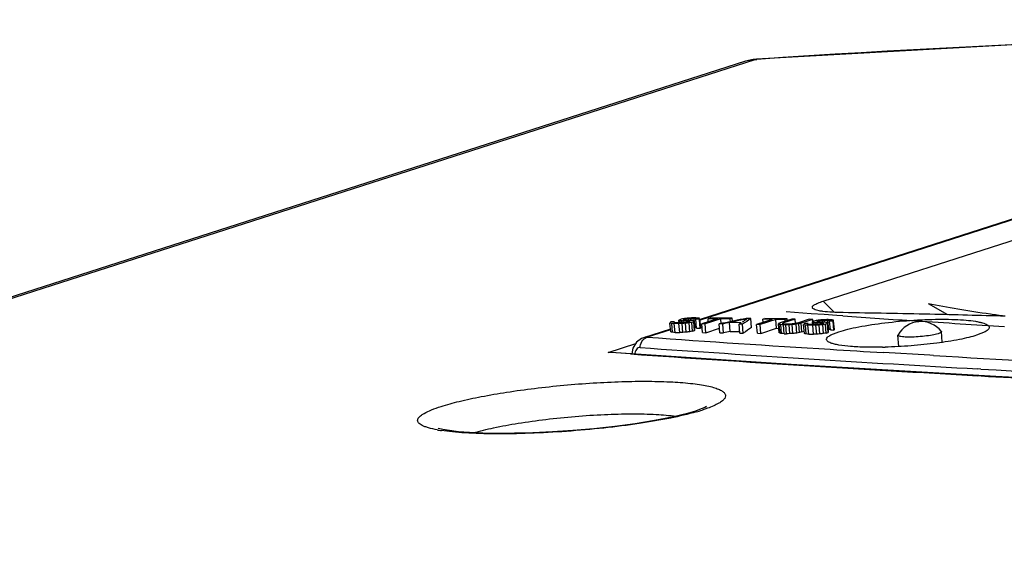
# Model space of a CAD drawing. Header units: inches. Extents: x 0 to 22, y 0 to 17.
# Tile 50 of 55: x 17.021 to 17.403, y 15 to 15.203. Entities that reach past the tile are written whole.
import ezdxf

# ---------------------------------------------------------------- set-up
doc = ezdxf.new("R2010")
doc.units = ezdxf.units.IN
doc.header["$LTSCALE"] = 1.21
doc.header["$MEASUREMENT"] = 0
doc.layers.get('0').update_dxf_attribs({"linetype": 'CONTINUOUS'})
for name, color, linetype in [('02___PRT_ALL_AXES', 7, 'CONTINUOUS'), ('AXIS_PART', 7, 'CONTINUOUS'), ('COSMETIC', 7, 'CONTINUOUS')]:
    doc.layers.add(name, color=color, linetype=linetype)

msp = doc.modelspace()

# ---------------------------------------------------------------- linework, layer by layer
at = {"color": 7, "linetype": 'Continuous'}
for p, q in [((17.6473202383, 15.2025368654), (17.2848738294, 15.0861033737)), ((17.645760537, 15.2022997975), (17.2849783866, 15.0864009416)), ((17.3325203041, 15.0934941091), (17.671308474, 15.2023275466)), ((17.3024700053, 15.1864171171), (16.4988968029, 14.928274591)), ((16.5026387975, 14.9289899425), (17.3061976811, 15.18712787)), ((17.3068067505, 15.1872451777), (17.3024700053, 15.1864171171)), ((17.3054650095, 15.1871039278), (17.3024704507, 15.186417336)), ((17.3068068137, 15.1872443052), (17.3054650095, 15.1871039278)), ((17.3061976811, 15.18712787), (17.3068103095, 15.187169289)), ((17.3367971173, 15.0891745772), (17.3325203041, 15.0934941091)), ((17.2734960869, 15.0815593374), (17.2732112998, 15.0849955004)), ((17.2739113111, 15.0854178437), (17.27360947, 15.0854197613)), ((17.2741924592, 15.0814123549), (17.2739076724, 15.0848485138)), ((17.274287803, 15.0854154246), (17.2739113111, 15.0854178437)), ((17.2749661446, 15.0854109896), (17.274287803, 15.0854154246)), ((17.2751783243, 15.0813580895), (17.2748935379, 15.0847942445)), ((17.275759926, 15.0847881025), (17.2748935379, 15.0847942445)), ((17.2767025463, 15.0847812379), (17.275759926, 15.0847881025)), ((17.2766664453, 15.0850667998), (17.2757619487, 15.0850732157)), ((17.2775709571, 15.0850602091), (17.2766664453, 15.0850667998)), ((17.2767775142, 15.084994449), (17.2766849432, 15.0861113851)), ((17.2769873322, 15.0813450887), (17.2767025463, 15.0847812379)), ((17.2768613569, 15.0862051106), (17.2770377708, 15.0862988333)), ((17.2770850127, 15.0850199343), (17.2770104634, 15.0859194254)), ((17.2776167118, 15.0864848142), (17.2770377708, 15.0862988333)), ((17.277674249, 15.085231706), (17.2776254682, 15.0858202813)), ((17.2782627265, 15.0813831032), (17.2779779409, 15.0848192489)), ((17.2784378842, 15.0851320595), (17.2783852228, 15.0857674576)), ((17.2787176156, 15.085765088), (17.2783852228, 15.0857674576)), ((17.2788286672, 15.0864293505), (17.2785391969, 15.0863363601)), ((17.2790635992, 15.0857625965), (17.2787176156, 15.085765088)), ((17.2788552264, 15.0861088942), (17.2788286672, 15.0864293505)), ((17.2797419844, 15.0857576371), (17.2790635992, 15.0857625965)), ((17.2794567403, 15.0814691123), (17.2791719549, 15.0849052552)), ((17.2795942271, 15.0860440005), (17.2792536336, 15.0860464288)), ((17.2795224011, 15.0861641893), (17.2794889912, 15.0865673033)), ((17.27993201, 15.0860415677), (17.2795942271, 15.0860440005)), ((17.2797884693, 15.0851967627), (17.2797419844, 15.0857576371)), ((17.2806103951, 15.0860366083), (17.27993201, 15.0860415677)), ((17.2805200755, 15.0858924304), (17.2804568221, 15.0866556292)), ((17.2809087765, 15.0854631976), (17.2804745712, 15.085323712)), ((17.2805386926, 15.0852589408), (17.2805017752, 15.0857043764)), ((17.2809402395, 15.0816479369), (17.2806554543, 15.0850840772)), ((17.281340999, 15.085960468), (17.2812799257, 15.0866973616)), ((17.2816014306, 15.08669507), (17.2812799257, 15.0866973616)), ((17.2819583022, 15.0866925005), (17.2816014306, 15.08669507)), ((17.2824103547, 15.085498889), (17.2816866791, 15.085266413)), ((17.2819714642, 15.081830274), (17.2816866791, 15.085266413)), ((17.2826366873, 15.0866875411), (17.2819583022, 15.0866925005)), ((17.2827136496, 15.0869722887), (17.2821483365, 15.0869763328)), ((17.2826951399, 15.0820627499), (17.2824103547, 15.085498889)), ((17.2828217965, 15.0822523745), (17.2825370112, 15.0856885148)), ((17.2829214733, 15.0832513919), (17.2826366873, 15.0866875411)), ((17.2832789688, 15.0869681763), (17.2827136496, 15.0869722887)), ((17.2835545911, 15.0830087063), (17.2832698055, 15.0864448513)), ((17.2839482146, 15.0864395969), (17.2832698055, 15.0864448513)), ((17.2846266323, 15.0864342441), (17.2839482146, 15.0864395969)), ((17.2849114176, 15.0829981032), (17.2846266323, 15.0864342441)), ((17.2851194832, 15.0831393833), (17.2848346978, 15.0865755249)), ((17.2916011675, 15.086660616), (17.2855222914, 15.0847078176)), ((17.2858070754, 15.0812716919), (17.2855222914, 15.0847078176)), ((17.2868792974, 15.0846950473), (17.2855222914, 15.0847078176)), ((17.2929581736, 15.0866478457), (17.2868792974, 15.0846950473)), ((17.2871640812, 15.0812589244), (17.2868792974, 15.0846950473)), ((17.2880790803, 15.085529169), (17.2879826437, 15.0866927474)), ((17.2887042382, 15.0866865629), (17.2879826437, 15.0866927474)), ((17.2916011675, 15.086660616), (17.2887042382, 15.0866865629)), ((17.2930033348, 15.086886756), (17.2887063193, 15.0869252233)), ((17.2925924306, 15.0812039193), (17.2923076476, 15.0846400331)), ((17.2936648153, 15.0846252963), (17.2923076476, 15.0846400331)), ((17.2931190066, 15.084707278), (17.2929581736, 15.0866478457)), ((17.2947675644, 15.0866302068), (17.2929581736, 15.0866478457)), ((17.296579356, 15.0868517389), (17.2930033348, 15.086886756)), ((17.2936067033, 15.0849075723), (17.2933283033, 15.0848502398)), ((17.2939495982, 15.0811891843), (17.2936648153, 15.0846252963)), ((17.2965770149, 15.0866118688), (17.2947675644, 15.0866302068)), ((17.296591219, 15.0817370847), (17.2963064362, 15.0851731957)), ((17.2971093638, 15.0851641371), (17.2963064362, 15.0851731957)), ((17.2973006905, 15.0868443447), (17.2965770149, 15.0866118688)), ((17.2966839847, 15.0853211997), (17.2965770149, 15.0866118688)), ((17.2973006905, 15.0868443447), (17.296579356, 15.0868517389)), ((17.2985684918, 15.0851473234), (17.2971093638, 15.0851641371)), ((17.2973965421, 15.0856878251), (17.2973006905, 15.0868443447)), ((17.3008306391, 15.0851203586), (17.2985684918, 15.0851473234)), ((17.3002834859, 15.0811152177), (17.2999987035, 15.0845513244)), ((17.3013560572, 15.0845343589), (17.2999987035, 15.0845513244)), ((17.3016408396, 15.0810982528), (17.3013560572, 15.0845343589)), ((17.3030575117, 15.0867813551), (17.3027293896, 15.0867851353)), ((17.3030552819, 15.0865886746), (17.3027818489, 15.086532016)), ((17.3045390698, 15.0867640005), (17.3030575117, 15.0867813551)), ((17.3048238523, 15.0833278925), (17.3045390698, 15.0867640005)), ((17.3128646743, 15.0864153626), (17.3067857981, 15.0844625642)), ((17.3070705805, 15.0810264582), (17.3067857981, 15.0844625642)), ((17.3081433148, 15.0844436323), (17.3067857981, 15.0844625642)), ((17.314222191, 15.0863964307), (17.3081433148, 15.0844436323)), ((17.3084280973, 15.0810075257), (17.3081433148, 15.0844436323)), ((17.3093425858, 15.0852839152), (17.3092447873, 15.086463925)), ((17.3099652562, 15.0864544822), (17.3092447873, 15.086463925)), ((17.3128646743, 15.0864153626), (17.3099652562, 15.0864544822)), ((17.3142671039, 15.0866384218), (17.309968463, 15.0866964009)), ((17.3145069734, 15.0829603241), (17.314222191, 15.0863964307)), ((17.3152899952, 15.0863812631), (17.314222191, 15.0863964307)), ((17.3169394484, 15.0866003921), (17.3142671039, 15.0866384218)), ((17.3155504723, 15.0812429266), (17.3152656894, 15.084679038)), ((17.3159075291, 15.0863723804), (17.3152899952, 15.0863812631)), ((17.315876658, 15.0810429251), (17.315591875, 15.0844790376)), ((17.3203762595, 15.086549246), (17.3158894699, 15.0851078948)), ((17.3178423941, 15.0863440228), (17.3159075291, 15.0863723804)), ((17.3173302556, 15.0865947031), (17.3169394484, 15.0866003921)), ((17.3217339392, 15.0865283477), (17.3172471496, 15.0850869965)), ((17.3172672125, 15.0848449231), (17.3172471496, 15.0850869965)), ((17.3178458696, 15.0865871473), (17.3173302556, 15.0865947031)), ((17.3185660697, 15.0865764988), (17.3178423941, 15.0863440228)), ((17.3178915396, 15.0857510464), (17.3178423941, 15.0863440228)), ((17.3180914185, 15.0865835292), (17.3178458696, 15.0865871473)), ((17.3185152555, 15.0845790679), (17.3180626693, 15.0845863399)), ((17.3185660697, 15.0865764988), (17.3180914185, 15.0865835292)), ((17.3189678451, 15.0845717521), (17.3185152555, 15.0845790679)), ((17.3186152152, 15.0859835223), (17.3185660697, 15.0865764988)), ((17.3210145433, 15.08653947), (17.3203762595, 15.086549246)), ((17.3217339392, 15.0865283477), (17.3210145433, 15.08653947)), ((17.3218806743, 15.0847578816), (17.3217339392, 15.0865283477)), ((17.3223392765, 15.081133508), (17.3220544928, 15.08456963)), ((17.3271649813, 15.0864408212), (17.3226781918, 15.08499947)), ((17.3233708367, 15.0813118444), (17.3230860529, 15.0847479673)), ((17.328522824, 15.0864179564), (17.3240360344, 15.0849766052)), ((17.3243208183, 15.0815404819), (17.3240360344, 15.0849766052)), ((17.3257226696, 15.0848006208), (17.3254123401, 15.0848060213)), ((17.3260912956, 15.0847941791), (17.3257226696, 15.0848006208)), ((17.3267702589, 15.0847822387), (17.3260912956, 15.0847941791)), ((17.3276014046, 15.0864335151), (17.3271649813, 15.0864408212)), ((17.3284730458, 15.0844080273), (17.3275677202, 15.0844244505)), ((17.3278438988, 15.086429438), (17.3276014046, 15.0864335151)), ((17.328522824, 15.0864179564), (17.3278438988, 15.086429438)), ((17.3285849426, 15.0843256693), (17.3284886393, 15.0854876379)), ((17.3285859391, 15.0856564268), (17.328522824, 15.0864179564)), ((17.3288924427, 15.0843511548), (17.3288149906, 15.085285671)), ((17.329420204, 15.0858635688), (17.328841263, 15.0856775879)), ((17.329480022, 15.0845829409), (17.3294308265, 15.0851765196)), ((17.3302453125, 15.0844632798), (17.330191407, 15.0851136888)), ((17.3305193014, 15.0851077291), (17.330191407, 15.0851136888)), ((17.3306334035, 15.0857930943), (17.3303439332, 15.0857001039)), ((17.3308704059, 15.0851013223), (17.3305193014, 15.0851077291)), ((17.330660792, 15.0854626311), (17.3306334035, 15.0857930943)), ((17.3315494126, 15.0850888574), (17.3308704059, 15.0851013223)), ((17.3314130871, 15.0853862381), (17.3310598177, 15.0853926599)), ((17.3313279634, 15.0855179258), (17.3312939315, 15.0859285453)), ((17.3317388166, 15.0853802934), (17.3314130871, 15.0853862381)), ((17.3315967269, 15.0845179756), (17.3315494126, 15.0850888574)), ((17.3324178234, 15.0853678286), (17.3317388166, 15.0853802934)), ((17.3323285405, 15.0852111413), (17.3322623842, 15.0860093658)), ((17.3327180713, 15.0847719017), (17.3322838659, 15.0846324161)), ((17.3323469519, 15.0845801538), (17.3323100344, 15.0850255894)), ((17.3331494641, 15.085279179), (17.3330861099, 15.0860435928)), ((17.3334182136, 15.0860375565), (17.3330861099, 15.0860435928)), ((17.3337651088, 15.0860312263), (17.3334182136, 15.0860375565)), ((17.3342208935, 15.0847925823), (17.3334972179, 15.0845601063)), ((17.3337820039, 15.0811239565), (17.3334972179, 15.0845601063)), ((17.3344441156, 15.0860187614), (17.3337651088, 15.0860312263)), ((17.3345203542, 15.0863122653), (17.3339545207, 15.0863225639)), ((17.3345056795, 15.0813564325), (17.3342208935, 15.0847925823)), ((17.3346319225, 15.0815510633), (17.3343471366, 15.0849872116)), ((17.3347289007, 15.0825826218), (17.3344441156, 15.0860187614)), ((17.3350861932, 15.0863018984), (17.3345203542, 15.0863122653)), ((17.3353632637, 15.0823249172), (17.3350784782, 15.0857610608)), ((17.3357575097, 15.085748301), (17.3350784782, 15.0857610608)), ((17.336436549, 15.0857354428), (17.3357575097, 15.085748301)), ((17.3367213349, 15.0822992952), (17.336436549, 15.0857354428)), ((17.3369291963, 15.0824430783), (17.3366444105, 15.0858792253)), ((17.2734030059, 15.0826824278), (17.2629250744, 15.0793164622)), ((17.273424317, 15.0824252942), (17.264394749, 15.0795246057)), ((17.2751783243, 15.0813580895), (17.2760828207, 15.0813516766)), ((17.2760828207, 15.0813516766), (17.2769873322, 15.0813450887)), ((17.2819714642, 15.081830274), (17.2826951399, 15.0820627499)), ((17.2835545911, 15.0830087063), (17.2842330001, 15.0830034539)), ((17.2842330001, 15.0830034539), (17.2849114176, 15.0829981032)), ((17.2858070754, 15.0812716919), (17.2871640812, 15.0812589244)), ((17.2871640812, 15.0812589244), (17.2924472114, 15.0829560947)), ((17.2925924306, 15.0812039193), (17.2939495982, 15.0811891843)), ((17.296591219, 15.0817370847), (17.300290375, 15.0816942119)), ((17.3002834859, 15.0811152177), (17.3016408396, 15.0810982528)), ((17.3070705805, 15.0810264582), (17.3084280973, 15.0810075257)), ((17.3084280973, 15.0810075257), (17.3145069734, 15.0829603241)), ((17.3145069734, 15.0829603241), (17.3154091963, 15.082947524)), ((17.316492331, 15.080935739), (17.316207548, 15.0843718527)), ((17.3174790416, 15.0808712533), (17.3171942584, 15.0843073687)), ((17.3176468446, 15.0843000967), (17.3171942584, 15.0843073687)), ((17.3174790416, 15.0808712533), (17.3183842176, 15.0808566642)), ((17.3180994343, 15.0842927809), (17.3176468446, 15.0843000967)), ((17.3183842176, 15.0808566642), (17.3180994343, 15.0842927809)), ((17.3196604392, 15.080884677), (17.3193756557, 15.0843207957)), ((17.320855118, 15.0809626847), (17.3205703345, 15.084398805)), ((17.3243208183, 15.0815404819), (17.3252255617, 15.0818311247)), ((17.3252997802, 15.080935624), (17.3250149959, 15.0843717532)), ((17.3259971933, 15.0807761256), (17.3257124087, 15.0842122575)), ((17.3269840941, 15.0807093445), (17.3266993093, 15.0841454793)), ((17.3275623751, 15.0841298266), (17.3266993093, 15.0841454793)), ((17.3269840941, 15.0807093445), (17.32788942, 15.080692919)), ((17.3285099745, 15.0841124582), (17.3275623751, 15.0841298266)), ((17.32788942, 15.080692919), (17.3287947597, 15.0806763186)), ((17.3293783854, 15.0843914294), (17.3284730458, 15.0844080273)), ((17.3287947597, 15.0806763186), (17.3285099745, 15.0841124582)), ((17.3300711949, 15.0807018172), (17.3297864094, 15.0841379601)), ((17.3312660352, 15.0807778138), (17.3309812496, 15.0842139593)), ((17.3327503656, 15.0809466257), (17.3324655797, 15.084382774)), ((17.3337820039, 15.0811239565), (17.3345056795, 15.0813564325)), ((17.3353632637, 15.0823249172), (17.3360422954, 15.0823121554)), ((17.3360422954, 15.0823121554), (17.3367213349, 15.0822992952)), ((17.2492718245, 15.0736295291), (17.2599548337, 15.0770613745)), ((17.260239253, 15.0775420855), (17.2588868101, 15.0752562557)), ((17.2622396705, 15.0790472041), (17.260239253, 15.0775420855)), ((17.2629543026, 15.0793257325), (17.2622396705, 15.0790472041)), ((17.2631911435, 15.0789033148), (17.2643947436, 15.0795245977)), ((17.2504136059, 15.0736471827), (17.2492718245, 15.0736295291)), ((17.2503481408, 15.0735521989), (17.2492718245, 15.0736295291)), ((17.2579893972, 15.073008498), (17.2503481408, 15.0735521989)), ((17.3201763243, 15.0689701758), (17.2504137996, 15.0736464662)), ((17.2588868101, 15.0752562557), (17.2584575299, 15.0731072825)), ((17.3739232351, 15.072495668), (17.3559504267, 15.0735618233)), ((17.3753658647, 15.0724113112), (17.3739232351, 15.072495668)), ((17.3994644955, 15.0642758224), (17.3201763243, 15.0689701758)), ((17.3937198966, 15.0671733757), (17.392493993, 15.0672428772)), ((17.3937921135, 15.0645094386), (17.3925583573, 15.0645790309)), ((17.2847212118, 15.0514484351), (17.2830747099, 15.0508865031)), ((17.2877247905, 15.0519531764), (17.2856858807, 15.0512571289))]:
    msp.add_line(p, q, dxfattribs=at)
for points in [[(17.6315600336, 15.1977379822), (17.5267834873, 15.1968708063), (17.41527814, 15.1933024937), (17.3068082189, 15.1872452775)], [(17.6682075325, 15.0513771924), (17.5759093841, 15.0553596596), (17.4850086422, 15.0597272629), (17.3994644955, 15.0642758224)], [(17.2830544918, 15.0508799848), (17.2800101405, 15.0499839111), (17.274122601, 15.048560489), (17.2672747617, 15.0472187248), (17.2597577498, 15.0460053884), (17.2518204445, 15.0449464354), (17.2436889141, 15.0440574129), (17.2355780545, 15.0433465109), (17.2276666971, 15.0428147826), (17.2201069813, 15.042457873), (17.2130267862, 15.042267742), (17.2065304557, 15.0422333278), (17.2007020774, 15.0423402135), (17.1956021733, 15.0425718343), (17.19127839, 15.0429076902), (17.1877787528, 15.0433213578), (17.1851680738, 15.0437703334), (17.1835935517, 15.044159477), (17.1834062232, 15.0442187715)], [(17.2872324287, 15.0524933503), (17.2874082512, 15.0526255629), (17.2867173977, 15.0522633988), (17.2847212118, 15.0514484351)]]:
    msp.add_lwpolyline(points, dxfattribs=at)
for centre, radius, start, end in [((17.6187161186, 10.5654442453), 4.6322378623, 89.8458024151, 93.86085916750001), ((17.2674957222, 10.392348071), 4.6972424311, 88.7011981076, 89.11196869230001), ((17.2672991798, 10.3835464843), 4.706046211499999, 88.3469797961, 88.70123473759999), ((17.2642700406, 15.0751116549), 0.0044147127, 88.38126520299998, 107.3393898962), ((17.8460958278, 23.3165953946), 8.2575850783, 265.960484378, 266.4533367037), ((17.9349262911, 24.8013533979), 9.751868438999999, 266.0195480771, 266.811745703), ((17.9084953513, 24.2822463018), 9.2294390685, 265.9810634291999, 266.795024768), ((17.983801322, 25.5170205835), 10.4623146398, 266.4461061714, 266.5595726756), ((18.28875099, 30.8622174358), 15.8162021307, 266.6893287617, 267.249815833), ((18.3107313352, 31.3774949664), 16.3360797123, 266.7820604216, 267.4386669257), ((18.2371294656, 30.041842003), 15.0010569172, 266.7772164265, 266.9529982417), ((17.2629717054, 15.1220678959), 0.0743646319, 285.9397358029, 287.7848332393), ((17.1934149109, 15.1010733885), 0.0583775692, 259.7700244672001, 261.3677156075)]:
    msp.add_arc(centre, radius, start, end, dxfattribs=at)
for centre, major_axis, ratio, start_param, end_param in [((17.7996213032, 8.697011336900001), (-0.4021746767, 6.6667071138), 0.0747981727, 0.2855797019, 0.2857038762), ((17.8211663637, 8.7039325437), (-1.2239480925, 6.3914154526), 0.4978234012, 6.077189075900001, 6.077396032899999), ((17.7514783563, 8.6815457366), (7.7299737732, 6.590612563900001), 0.5499812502, 1.1883245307, 1.1883659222), ((17.8289562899, 8.7064350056), (-1.5854283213, 6.2807002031), 0.7206458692, 6.0620494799, 6.062256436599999), ((17.7748610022, 8.6890572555), (2.9801343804, 7.0377618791), 0.5796749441, 0.7300087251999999, 0.7300501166), ((17.8143895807, 8.7017555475), (-0.9569190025, 6.482553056), 0.2777189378, 6.0623803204, 6.062504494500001), ((17.8288871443, 8.706412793), (-1.5239871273, 6.2987654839), 0.6927699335, 6.0671365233, 6.0673020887), ((17.8165606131, 8.7024529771), (-0.9569191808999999, 6.4825529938), 0.2777190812, 6.0624631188, 6.062628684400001), ((17.7559651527, 8.68298709), (7.7299722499, 6.590612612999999), 0.549981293, 1.1884693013, 1.188489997), ((17.8362251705, 8.7087700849), (-3.430932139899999, 5.516211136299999), 0.9335518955, 5.7858143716, 5.786021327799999), ((17.8263703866, 8.7056043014), (-1.2964394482, 6.368017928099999), 0.5533943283, 6.077331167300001, 6.0774967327), ((17.8379732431, 8.7093316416), (4.485822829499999, -4.745715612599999), 0.9506610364, 8.7302737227, 8.7304392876), ((17.9192898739, 8.735454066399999), (19.4024303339, 4.7340445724), 0.3168648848, 7.8097604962, 7.8098018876), ((17.8311305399, 8.7071334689), (-1.5239871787, 6.298765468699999), 0.6927699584, 6.067053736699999, 6.067219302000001), ((17.8412860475, 8.7103958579), (7.233135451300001, 0.1008752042), 0.8840982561, 7.9194386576, 7.9196042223), ((17.7790583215, 8.6904056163), (2.9801343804, 7.0377618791), 0.5796749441, 0.7301328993, 0.7301742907), ((17.8241618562, 8.7048948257), (-1.1781740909, 6.4065604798), 0.460872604, 6.0759470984, 6.0760712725), ((17.8586944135, 8.7159881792), (8.9267186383, 1.357979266), 0.7078292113, 7.8112261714, 7.811391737), ((17.8450625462, 8.7116090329), (7.791783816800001, 0.7369711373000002), 0.8175468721, 7.8492295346, 7.849353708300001), ((17.8304604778, 8.7069182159), (-1.4368409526, 6.3246896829), 0.6462801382, 6.07272369, 6.0728478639), ((17.8961967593, 8.7280355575), (15.9019707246, 3.6484364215), 0.3888075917, 7.8036499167, 7.803691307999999), ((17.849431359, 8.7130124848), (8.926717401, 1.3579787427), 0.7078293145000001, 7.8101086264, 7.8102741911), ((17.8510931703, 8.7135463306), (7.7917825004, 0.7369701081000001), 0.8175470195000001, 7.8498918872, 7.8500160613), ((17.8588793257, 8.7160475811), (10.6599361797, 1.9934143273), 0.5880197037, 7.7984223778, 7.7985051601), ((17.8313476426, 8.7072032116), (-1.5239871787, 6.298765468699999), 0.6927699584, 6.066639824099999, 6.0668053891), ((17.84888464, 8.712836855), (7.2331349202, 0.1008743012), 0.8840983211, 7.9202252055, 7.9203907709), ((17.8447945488, 8.7115229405), (6.3236463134, -2.1769275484), 0.9490373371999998, 8.2545653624, 8.254689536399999), ((17.8242583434, 8.7049258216), (-1.1781739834, 6.4065605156), 0.460872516, 6.0752848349, 6.0754090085), ((17.8330957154, 8.7077647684), (-1.5854283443, 6.2807001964), 0.7206458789, 6.0615113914, 6.0617183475), ((17.8651431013, 8.7180597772), (12.4043482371, 2.5580585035), 0.5024698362, 7.7975324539, 7.7976152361), ((17.8104415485, 8.7004872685), (-0.5682309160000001, 6.614586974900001), 0.0108639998, 6.0179947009, 6.018077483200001), ((17.8441244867, 8.7113076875), (4.485822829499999, -4.745715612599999), 0.9506610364, 8.730687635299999, 8.730853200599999), ((17.8280348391, 8.7061389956), (-1.2964393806, 6.3680179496), 0.5533942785, 6.076544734, 6.0767102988), ((17.8198895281, 8.7035223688), (-0.9569194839, 6.4825528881), 0.2777193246, -0.2217569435, -0.2216741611), ((17.8041777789, 8.6984750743), (0.0269535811, 6.785452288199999), 0.2381968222, 0.3452535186, 0.3453363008), ((17.8327762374, 8.7076621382), (-1.4368408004, 6.3246897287), 0.6462800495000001, 6.0723511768, 6.0724753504), ((17.804467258, 8.6985680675), (0.0269525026, 6.785452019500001), 0.2381964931, 0.344922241, 0.3449636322), ((17.8359614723, 8.7086853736), (-1.5854284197, 6.2807001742), 0.7206459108, 6.0615527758, 6.061759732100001), ((17.8266035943, 8.7056792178), (-1.1225536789, 6.4253055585), 0.4148133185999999, 6.0730391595, 6.073204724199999), ((17.79034763, 8.6940322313), (2.9801443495, 7.037761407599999), 0.5796752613, 0.7311274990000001, 0.7311688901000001), ((17.8170162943, 8.702599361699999), (-0.7122423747, 6.5669538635), 0.0984197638, -0.2475270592, -0.2474649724), ((17.8550507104, 8.7148176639), (15.6832234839, 3.5806422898), 0.3943954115, 1.5166997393, 1.5167388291), ((17.8550507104, 8.7148176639), (15.6832234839, 3.5806422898), 0.3943954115, 7.799261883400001, 7.799841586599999), ((17.8529208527, 8.7141334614), (15.9019396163, 3.6484267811), 0.3888083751, 1.5166979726, 1.5168635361), ((17.8530656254, 8.7141799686), (15.901960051, 3.6484331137), 0.3888078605, 7.7994865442, 7.7998419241), ((17.8246499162, 8.7050516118), (2.9801061, 7.037763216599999), 0.5796740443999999, 0.7347652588, 0.7349308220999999), ((17.8247946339, 8.7050981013), (2.980133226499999, 7.037761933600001), 0.5796749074, 0.7343546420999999, 0.7347271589), ((17.8273687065, 8.705925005), (2.6952262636, 7.048408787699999), 0.5694819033, 0.6996672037, 0.700329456), ((17.8465851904, 8.712098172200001), (0.02694423, 6.785449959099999), 0.2381939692, 0.3515022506, 0.3515850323), ((17.8401524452, 8.7100316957), (-0.9569184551, 6.482553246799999), 0.2777184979, 6.0548471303, 6.0550126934), ((17.865015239, 8.7180187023), (11.6514724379, 6.880688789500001), 0.4349768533, 1.3650234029, 1.3650647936), ((17.8366465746, 8.7089054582), (-1.2964401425, 6.3680177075), 0.553394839, 6.069715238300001, 6.069880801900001), ((17.8449609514, 8.7115763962), (-0.5682275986, 6.6145880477), 0.010862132, 6.0112475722, 6.0113303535), ((17.8624903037, 8.7172075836), (7.7300392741, 6.5906104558), 0.5499794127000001, 1.1962344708, 1.1962758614), ((17.8388765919, 8.7096218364), (-1.1781738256, 6.4065605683), 0.4608723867, 6.0683311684, 6.068455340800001), ((17.8356535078, 8.7085864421), (-1.5239876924, 6.2987653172), 0.6927702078, 6.0593963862, 6.0595619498), ((17.8313516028, 8.7072044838), (4.485847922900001, -4.745693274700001), 0.9506612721, 8.7226941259, 8.7228596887), ((17.8274048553, 8.705936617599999), (7.791783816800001, 0.7369711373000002), 0.8175468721, 7.8416550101, 7.8417791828), ((17.8229447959, 8.7045038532), (8.9267321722, 1.3579849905), 0.7078280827, 7.802533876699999, 7.8026994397), ((17.8191496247, 8.7032846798), (10.6598913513, 1.9933993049), 0.5880222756, 7.7908479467, 7.790930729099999), ((17.7936591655, 8.69509604), (19.4026456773, 4.7341114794), 0.3168612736, 7.8010273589, 7.8010687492), ((17.8121701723, 8.7010425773), (12.4042882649, 2.5580395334), 0.502472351, 7.7899578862, 7.790040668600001), ((17.7789762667, 8.6903792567), (22.9034532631, 5.824592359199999), 0.2672911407, 7.8059300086, 7.8059713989), ((17.8548618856, 8.7147570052), (-0.4021746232, 6.6667071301), 0.0747981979, 0.2950582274, 0.2951824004), ((17.8840564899, 8.724135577), (7.7302342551, 6.590604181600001), 0.5499739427, 1.1978200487, 1.197861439), ((17.8742946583, 8.7209996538), (2.980343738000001, 7.037751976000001), 0.5796816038, 0.7395126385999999, 0.7395540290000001), ((17.8475339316, 8.7124029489), (-0.9569190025, 6.482553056), 0.2777189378, 6.052901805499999, 6.0530259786), ((17.8371732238, 8.7090746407), (-1.5239876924, 6.2987653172), 0.6927702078, 6.0576579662, 6.0578235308), ((17.8885433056, 8.7255769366), (7.7302342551, 6.590604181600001), 0.5499739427, 1.1979442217, 1.1979856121), ((17.8497049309, 8.713100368), (-0.9569204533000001, 6.4825525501), 0.2777201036, 6.052984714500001, 6.0531502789), ((17.8429425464, 8.7109279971), (-1.2964401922, 6.368017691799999), 0.5533948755, 6.0678526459, 6.0680182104), ((17.8296871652, 8.7066697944), (4.4858114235, -4.745725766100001), 0.9506609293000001, 8.7207975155, 8.720963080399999), ((17.786711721, 8.6928642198), (19.4026456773, 4.7341114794), 0.3168612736, 7.800282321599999, 7.800323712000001), ((17.8394166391, 8.7097953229), (-1.5239860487, 6.298765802), 0.6927694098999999, 6.0575753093, 6.057740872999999), ((17.8784919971, 8.7223480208), (2.980343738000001, 7.037751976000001), 0.5796816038, 0.7396368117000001, 0.7396782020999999), ((17.8462580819, 8.7119930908), (-1.1781739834, 6.4065605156), 0.460872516, 6.066468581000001, 6.066592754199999), ((17.8255500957, 8.705340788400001), (8.9267121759, 1.3579765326), 0.7078297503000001, 7.8017477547, 7.8019133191), ((17.8229663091, 8.7045107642), (7.791783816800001, 0.7369711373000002), 0.8175468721, 7.8397510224, 7.8398751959), ((17.8415085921, 8.7104673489), (-1.4368409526, 6.3246896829), 0.6462801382, 6.0632451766, 6.0633693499), ((17.7967629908, 8.696093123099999), (15.9021284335, 3.6484852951), 0.3888036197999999, 7.7941716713, 7.7942130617), ((17.8289969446, 8.7064480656), (7.7917830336, 0.736970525), 0.8175469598, 7.8404133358, 7.8405375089), ((17.8091626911, 8.7000764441), (10.6599511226, 1.9934193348), 0.5880188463, 7.7889438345, 7.789026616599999), ((17.8396337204, 8.7098650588), (-1.5239876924, 6.2987653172), 0.6927702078, 6.0571612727, 6.0573268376), ((17.8323124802, 8.7075131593), (7.233131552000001, 0.1008685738), 0.8840987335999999, 7.9107474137, 7.910912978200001), ((17.8337464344, 8.7079738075), (6.3236463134, -2.1769275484), 0.9490373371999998, 8.2450868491, 8.2452110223), ((17.8463545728, 8.7120240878), (-1.1781739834, 6.4065605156), 0.460872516, 6.0658063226, 6.0659304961), ((17.8397245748, 8.7098942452), (-1.5854291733, 6.280699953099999), 0.7206462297, 6.0520328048, 6.0522397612), ((17.7988542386, 8.6967649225), (12.4043682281, 2.5580648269), 0.502468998, 7.7880539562, 7.7881367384), ((17.8601582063, 8.7164584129), (-0.5682269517, 6.6145882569), 0.0108617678, 6.008515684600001, 6.0085984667), ((17.8358383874, 8.7086458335), (4.485847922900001, -4.745693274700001), 0.9506612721, 8.721204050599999, 8.7213696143), ((17.8446070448, 8.7114627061), (-1.2964380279, 6.3680183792), 0.5533932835, 6.0670662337, 6.0672317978), ((17.8530338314, 8.714169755), (-0.9569204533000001, 6.4825525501), 0.2777201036, -0.2312353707, -0.2311525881), ((17.8704666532, 8.7197699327), (0.026962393, 6.7854544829), 0.2381995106, 0.3547332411, 0.3548160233), ((17.8438243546, 8.7112112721), (-1.4368409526, 6.3246896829), 0.6462801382, 6.0628726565, 6.0629968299), ((17.8707564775, 8.7198630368), (0.0269965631, 6.785462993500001), 0.2382099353, 0.3544068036, 0.3544481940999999), ((17.8425903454, 8.7108148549), (-1.5854279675, 6.280700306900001), 0.7206457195, 6.0520743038, 6.052281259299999), ((17.8514618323, 8.7136647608), (-1.1225547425, 6.425305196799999), 0.4148142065, 6.0635606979, 6.063726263), ((17.8897814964, 8.7259746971), (2.980343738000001, 7.037751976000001), 0.5796816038, 0.7406301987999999, 0.7406715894), ((17.8612087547, 8.7167958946), (-0.7122423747, 6.5669538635), 0.0984197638, 6.0261797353, 6.0263039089), ((17.8211663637, 8.7039325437), (-1.2232885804, 6.3879715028), 0.4978234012, -0.2059932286, -0.2057861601), ((17.8289562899, 8.7064350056), (-1.5845740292, 6.277315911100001), 0.7206458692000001, -0.2211329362, -0.2209258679), ((17.8362251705, 8.7087700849), (-3.429083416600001, 5.5132387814), 0.9335518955, -0.4973683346, -0.4971612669), ((17.8412860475, 8.7103958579), (7.2292379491, 0.1008208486), 0.8840982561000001, 1.6362558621, 1.6364215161), ((17.849431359, 8.7130124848), (8.9219073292, 1.3572470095), 0.7078293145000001, 1.5269257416, 1.5270913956), ((17.8651431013, 8.7180597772), (12.397664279, 2.5566801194), 0.5024698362, 1.5143495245, 1.5144323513), ((17.8041777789, 8.6984750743), (0.0269390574, 6.781796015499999), 0.2381968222, 0.3452510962, 0.345333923), ((17.8327762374, 8.7076621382), (-1.4360665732, 6.3212817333), 0.6462800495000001, -0.2108314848, -0.2107072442), ((17.79034763, 8.6940322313), (2.978538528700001, 7.033969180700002), 0.5796752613, 7.0143103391, 7.0143517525), ((17.8529208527, 8.7141334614), (15.8933710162, 3.6464608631), 0.3888083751, 1.5166989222, 1.516864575), ((17.8273687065, 8.705925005), (2.6937739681, 7.0446108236), 0.5694819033, 6.9828518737, 6.983514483), ((17.8401524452, 8.7100316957), (-0.9564028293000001, 6.4790601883), 0.2777184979, -0.2283392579, -0.2281736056), ((17.8366465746, 8.7089054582), (-1.2957415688, 6.3645863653), 0.553394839, -0.2134712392, -0.2133055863), ((17.8343693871, 8.7081739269), (-1.5854279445, 6.2807003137), 0.7206457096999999, 6.054309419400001, 6.0545163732), ((17.8343693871, 8.7081739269), (-1.5845736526, 6.2773160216), 0.7206457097, -0.2288771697, -0.2286701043), ((17.8309278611, 8.707068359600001), (-3.430936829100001, 5.516208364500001), 0.9335520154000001, 5.7782390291, 5.778445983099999), ((17.8309278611, 8.707068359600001), (-3.429088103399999, 5.5132360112), 0.9335520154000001, -0.5049477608, -0.5047406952), ((17.8280427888, 8.7061415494), (7.2331317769, 0.1008689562), 0.8840987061, 7.9118649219, 7.912030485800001), ((17.8280427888, 8.7061415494), (7.2292342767, 0.100814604), 0.8840987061, 1.6286780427, 1.6288436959), ((17.8229447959, 8.7045038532), (8.921922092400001, 1.3572532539), 0.7078280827, 1.5193469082, 1.5195125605), ((17.8121701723, 8.7010425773), (12.397604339, 2.5566611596), 0.502472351, 1.5067708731, 1.5068537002), ((17.7789762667, 8.6903792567), (22.891111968, 5.8214538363), 0.2672911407, 1.5227429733, 1.5227843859), ((17.8410529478, 8.7103209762), (-1.2239493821, 6.3914150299), 0.4978244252, 6.067710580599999, 6.0679175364), ((17.8410529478, 8.7103209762), (-1.2232898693, 6.387971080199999), 0.4978244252, -0.2154768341, -0.2152697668), ((17.8355851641, 8.7085644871), (-1.5854279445, 6.2807003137), 0.7206457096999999, 6.0525709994, 6.052777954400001), ((17.8355851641, 8.7085644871), (-1.5845736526, 6.2773160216), 0.7206457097, -0.2306165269, -0.2304094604), ((17.8295963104, 8.706640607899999), (-3.430921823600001, 5.516217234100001), 0.9335516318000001, 5.7763376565, 5.776544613), ((17.8295963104, 8.706640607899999), (-3.4290731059, 5.513244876), 0.9335516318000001, -0.5068501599, -0.5066430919), ((17.8247138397, 8.7050721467), (7.233141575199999, 0.1008856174), 0.8840975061, 7.909958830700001, 7.9101243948), ((17.8247138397, 8.7050721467), (7.229244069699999, 0.1008312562), 0.8840975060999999, 1.626770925, 1.6269365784), ((17.8162870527, 8.7023650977), (8.9267124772, 1.3579766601), 0.7078297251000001, 7.800630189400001, 7.8007957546), ((17.8162870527, 8.7023650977), (8.9219024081, 1.357244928), 0.7078297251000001, 1.5174421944, 1.5176078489), ((17.7988542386, 8.6967649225), (12.3976842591, 2.5566864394), 0.502468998, 1.5048659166, 1.5049487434), ((17.8704666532, 8.7197699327), (0.0269478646, 6.7817982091), 0.2381995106, 0.3547359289, 0.3548187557), ((17.8438243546, 8.7112112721), (-1.4360667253, 6.321281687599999), 0.6462801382, -0.2203151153, -0.2201908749), ((17.8897814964, 8.7259746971), (2.9787378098, 7.0339597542), 0.5796816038, 0.740632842, 0.7406742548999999)]:
    msp.add_ellipse(centre, major_axis=major_axis, ratio=ratio, start_param=start_param, end_param=end_param, dxfattribs=at)
for points, knots in [([(17.3285707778, 15.0906640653), (17.3284851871, 15.0907507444), (17.3283409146, 15.0909537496), (17.3283806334, 15.0913490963), (17.3286567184, 15.0917016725), (17.3291007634, 15.0920515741), (17.3297248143, 15.0924097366), (17.3308669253, 15.092935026), (17.3318292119, 15.0932721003), (17.3325203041, 15.0934941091)], [0, 0, 0, 0, 0.0671532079, 0.1280055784, 0.2044830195, 0.3073017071, 0.4391813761, 0.5998465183, 1, 1, 1, 1]), ([(17.3402956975, 15.0890263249), (17.3388747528, 15.0890483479), (17.3362704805, 15.0891313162), (17.33319358, 15.0893815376), (17.3311636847, 15.0896952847), (17.3300212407, 15.0899560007), (17.3291696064, 15.0902499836), (17.328718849, 15.0905141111), (17.3285707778, 15.0906640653)], [0, 0, 0, 0, 0.3566020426, 0.6537491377, 0.7737724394, 0.8718961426, 0.9471187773, 1, 1, 1, 1]), ([(17.2616393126, 15.0755029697), (17.2616620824, 15.0758398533), (17.2618540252, 15.0770845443), (17.2624853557, 15.0783050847), (17.2631911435, 15.0789033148)], [0, 0, 0, 0, 0.2673703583, 1, 1, 1, 1]), ([(17.2616393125, 15.0755029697), (17.2613825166, 15.075521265), (17.2608140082, 15.0753949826), (17.2601342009, 15.0747774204), (17.2596797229, 15.0738680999), (17.2595555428, 15.0731612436), (17.2595386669, 15.0727936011)], [0, 0, 0, 0, 0.2047228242, 0.4374855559, 0.7073412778, 1, 1, 1, 1]), ([(17.1845275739, 15.0527000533), (17.186824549, 15.0534376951), (17.1919843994, 15.0548282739), (17.2004712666, 15.0566366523), (17.2102243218, 15.0583061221), (17.2208846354, 15.0597683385), (17.2320628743, 15.0609612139), (17.2433492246, 15.0618354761), (17.2543308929, 15.0623545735), (17.2646072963, 15.06249865), (17.2738035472, 15.0622630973), (17.2806309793, 15.061743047), (17.2852930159, 15.0611075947), (17.2881283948, 15.0605755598), (17.2904824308, 15.0599693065), (17.2923356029, 15.0592951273), (17.2935428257, 15.0586390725), (17.2942112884, 15.0580590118), (17.2945412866, 15.0576368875), (17.2947324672, 15.0571928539), (17.2947923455, 15.0565586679), (17.2945173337, 15.0559079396), (17.2940403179, 15.0553252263), (17.293299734, 15.0546437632), (17.2920102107, 15.0538061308), (17.2900511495, 15.0528445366), (17.2885532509, 15.0522546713), (17.2877247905, 15.0519531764)], [0, 0, 0, 0, 0.0596028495, 0.1318922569, 0.2143305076, 0.3040030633, 0.3976882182, 0.4920247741, 0.5836355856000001, 0.6692581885, 0.7458768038, 0.8108507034, 0.838293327, 0.8620825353, 0.8820916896, 0.8982698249, 0.9107422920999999, 0.9157338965, 0.9200410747, 0.9238709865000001, 0.9275174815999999, 0.9354998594, 0.9404185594, 0.9461403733, 0.9602687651, 0.9782190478, 1, 1, 1, 1]), ([(17.1830470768, 15.0436238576), (17.1818973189, 15.0438324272), (17.1802901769, 15.0441751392), (17.1783514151, 15.044797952), (17.1772538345, 15.0452622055), (17.1764057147, 15.0457571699), (17.1758044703, 15.0462871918), (17.1754581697, 15.0468761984), (17.175419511, 15.0475199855), (17.1756882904, 15.0481570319), (17.1762147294, 15.0487821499), (17.1769913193, 15.0494158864), (17.1784915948, 15.0503563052), (17.1810233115, 15.0515054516), (17.1832577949, 15.0522919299), (17.1845275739, 15.0527000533)], [0, 0, 0, 0, 0.1769207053, 0.2481855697, 0.3080487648, 0.3570269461, 0.396277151, 0.4283002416, 0.4577207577, 0.4902943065, 0.530421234, 0.5804541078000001, 0.6414861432, 0.7980621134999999, 1, 1, 1, 1]), ([(17.2833941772, 15.0505625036), (17.280132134, 15.0496269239), (17.2728024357, 15.0479417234), (17.2608490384, 15.0459059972), (17.247384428, 15.0442124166), (17.233203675, 15.0429547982), (17.2191414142, 15.0421973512), (17.2060256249, 15.0419755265), (17.1960450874, 15.0422424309), (17.1891168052, 15.0427770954), (17.1860625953, 15.0431427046), (17.1846528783, 15.0433571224)], [0, 0, 0, 0, 0.1023712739, 0.2265976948, 0.3656888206, 0.5116267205, 0.6559765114, 0.7904150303, 0.9072566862, 0.9569848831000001, 1, 1, 1, 1]), ([(17.1970491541, 15.0425000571), (17.1996266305, 15.0432382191), (17.2053894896, 15.0445985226), (17.2147705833, 15.0462981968), (17.2253248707, 15.0477620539), (17.2364689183, 15.0488954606), (17.2475853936, 15.0496238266), (17.2580587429, 15.0499020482), (17.2673071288, 15.0497143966), (17.2729890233, 15.0492476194), (17.275519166, 15.0488902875)], [0, 0, 0, 0, 0.1017023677, 0.2243878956, 0.3615616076, 0.5057811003, 0.6492086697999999, 0.784057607, 0.9030712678, 1, 1, 1, 1])]:
    msp.add_open_spline(points, degree=3, knots=knots, dxfattribs=at)
at = {"layer": '02___PRT_ALL_AXES', "color": 7, "linetype": 'Continuous'}
for p, q in [((17.3783321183, 15.0817972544), (17.3783860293, 15.081673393)), ((17.3787290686, 15.0775343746), (17.3783860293, 15.081673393)), ((17.3615707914, 15.0802797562), (17.3616035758, 15.0804108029)), ((17.3619345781, 15.075890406), (17.3615707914, 15.0802797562))]:
    msp.add_line(p, q, dxfattribs=at)
msp.add_arc((17.3704406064, 15.0753998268), 0.0101588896, 39.0307133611, 150.4445262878, dxfattribs=at)
for points, knots in [([(17.3771040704, 15.0808821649), (17.3763694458, 15.0806461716), (17.3746244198, 15.08026666), (17.3717766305, 15.0798549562), (17.3686577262, 15.0795903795), (17.3665372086, 15.0795291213), (17.3655147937, 15.0795426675)], [0, 0, 0, 0, 0.1978596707, 0.4564768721, 0.7378013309, 1, 1, 1, 1]), ([(17.3783860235, 15.0816733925), (17.3783914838, 15.0816071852), (17.3783040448, 15.0814394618), (17.3780374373, 15.0812583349), (17.3776264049, 15.0810592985), (17.3772943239, 15.0809432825), (17.3771040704, 15.0808821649)], [0, 0, 0, 0, 0.1273939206, 0.3262630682, 0.6167961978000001, 1, 1, 1, 1]), ([(17.3655147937, 15.0795426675), (17.3649735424, 15.0795498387), (17.3640124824, 15.0795862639), (17.362907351, 15.0796999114), (17.3622207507, 15.0798532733), (17.3618505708, 15.0799755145), (17.3615819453, 15.0801445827), (17.3615707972, 15.0802797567)], [0, 0, 0, 0, 0.3952172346, 0.7004329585, 0.8142734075, 0.9009706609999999, 1, 1, 1, 1])]:
    msp.add_open_spline(points, degree=3, knots=knots, dxfattribs=at)
at = {"layer": 'AXIS_PART', "color": 7, "linetype": 'Continuous'}
for p, q in [((17.3355983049, 15.0804128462), (17.3386996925, 15.0816445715)), ((17.3953081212, 15.0816181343), (17.3920338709, 15.0802849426))]:
    msp.add_line(p, q, dxfattribs=at)
msp.add_arc((17.3518905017, 15.2551532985), 0.1795463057, 271.1540144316, 271.4862448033, dxfattribs=at)
for points, knots in [([(17.3386996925, 15.0816445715), (17.3398343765, 15.0820090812), (17.3423708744, 15.0826950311), (17.348275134, 15.0839519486), (17.3568099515, 15.0852149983), (17.3658402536, 15.0860390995), (17.373274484, 15.0864021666), (17.3785828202, 15.0864992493), (17.3834599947, 15.0864195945), (17.3877452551, 15.0861666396), (17.3908768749, 15.0858056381), (17.39297489, 15.0854159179), (17.394224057, 15.0851065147), (17.3952401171, 15.0847664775), (17.3960193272, 15.0843957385), (17.3965641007, 15.0839968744), (17.3968775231, 15.0835345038), (17.3968722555, 15.08300981), (17.3965646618, 15.0825196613), (17.3960280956, 15.0820465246), (17.3955715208, 15.0817641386), (17.3953081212, 15.0816181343)], [0, 0, 0, 0, 0.0578899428, 0.1275038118, 0.293144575, 0.4765866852, 0.5677572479, 0.654634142, 0.7344325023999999, 0.8046284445, 0.8630869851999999, 0.8873988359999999, 0.9082375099, 0.9255478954, 0.9393714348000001, 0.9499808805, 0.9581116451, 0.9654131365, 0.9740350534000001, 0.9853715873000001, 1, 1, 1, 1]), ([(17.335562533, 15.077245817), (17.335308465, 15.077341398), (17.3348610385, 15.0775329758), (17.3343090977, 15.0778807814), (17.3339485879, 15.0782618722), (17.3337730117, 15.0788882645), (17.3342286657, 15.0795205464), (17.3348837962, 15.0800143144), (17.3353405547, 15.0802786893), (17.3355983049, 15.0804128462)], [0, 0, 0, 0, 0.1673569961, 0.2990201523, 0.4003555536, 0.4841462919, 0.6781513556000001, 0.8208539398, 1, 1, 1, 1]), ([(17.3555065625, 15.0756434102), (17.3533132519, 15.0755992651), (17.3492121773, 15.075590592), (17.343595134, 15.0758414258), (17.3395884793, 15.0762706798), (17.3370426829, 15.0767790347), (17.336009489, 15.0770776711), (17.335562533, 15.077245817)], [0, 0, 0, 0, 0.3277156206, 0.6123815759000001, 0.8397656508, 0.9286626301, 1, 1, 1, 1]), ([(17.3920338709, 15.0802849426), (17.3910319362, 15.0799630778), (17.3888112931, 15.0793540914), (17.383671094, 15.078231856), (17.376214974, 15.0770772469), (17.3666042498, 15.0761075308), (17.359912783, 15.0757546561), (17.3565473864, 15.0756673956)], [0, 0, 0, 0, 0.0880107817, 0.1923990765, 0.4398982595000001, 0.7184522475, 1, 1, 1, 1])]:
    msp.add_open_spline(points, degree=3, knots=knots, dxfattribs=at)
at = {"layer": 'COSMETIC', "color": 4, "linetype": 'Continuous'}
msp.add_line((17.3809415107, 15.088189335), (17.3733728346, 15.0924741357), dxfattribs=at)
at = {"layer": 'COSMETIC', "color": 40, "linetype": 'Continuous'}
for p, q in [((17.327949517, 15.0886074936), (17.3181802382, 15.0893169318)), ((17.3330238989, 15.0882462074), (17.327949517, 15.0886074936)), ((17.3378693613, 15.0879056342), (17.3330238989, 15.0882462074)), ((17.3401937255, 15.0877437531), (17.3378693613, 15.0879056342))]:
    msp.add_line(p, q, dxfattribs=at)
for centre, radius, start, end in [((17.7763942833, 21.3770467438), 6.3044113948, 266.0325503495, 266.290765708), ((17.8587705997, 22.6571129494), 7.5871253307, 266.2953552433, 266.5546131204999)]:
    msp.add_arc(centre, radius, start, end, dxfattribs=at)
msp.add_open_spline([(17.4027608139, 15.087671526), (17.4009425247, 15.0879151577), (17.3902155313, 15.0893997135), (17.3806139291, 15.0910184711), (17.3733728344, 15.0924741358)], degree=3, knots=[0, 0, 0, 0, 0.1666666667, 1, 1, 1, 1], dxfattribs=at)

doc.saveas('drawing.dxf')
